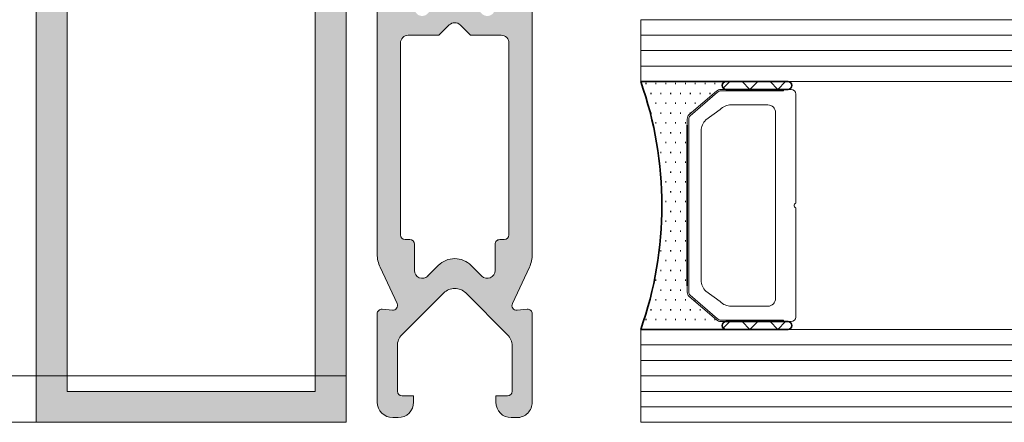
# Model space of a CAD drawing. Header units: millimetres. Extents: x -440702 to -371925, y -30726 to 14201.
# Tile 61 of 256: x -432585 to -432521, y -20057 to -20031. Entities that reach past the tile are written whole.
import ezdxf

# ---------------------------------------------------------------- set-up
doc = ezdxf.new("R2010")
doc.units = ezdxf.units.MM
doc.header["$MEASUREMENT"] = 0
for name, color, linetype, lineweight in [('New_2-0_Pen_No__30', 134, 'Continuous', 35), ('New_A-13-UKS_Pen_No__250', 7, 'Continuous', 13), ('New_A-13-UKS_Pen_No__7', 7, 'Continuous', 15), ('New_S11_Stahl_Kontur_Pen_No__250', 7, 'Continuous', 13)]:
    doc.layers.add(name, color=color, linetype=linetype, lineweight=lineweight)
doc.layers.add('New_3-0_Pen_No__84', color=7, linetype='Continuous', lineweight=15, true_color=0x41c341)

msp = doc.modelspace()

# ---------------------------------------------------------------- hatches: boundary and pattern name
at = {"layer": 'New_A-13-UKS_Pen_No__250', "linetype": 'Continuous', "lineweight": 13}
h = msp.add_hatch(color=7, dxfattribs=at)
h.paths.add_polyline_path([(-432561.844, -20050.093), (-432561.846, -20055.794, 0.412836), (-432560.845, -20056.794), (-432560.496, -20056.794, 0.414214), (-432559.496, -20055.794), (-432559.496, -20055.394), (-432560.245, -20055.394), (-432560.26, -20055.393), (-432560.274, -20055.392), (-432560.289, -20055.39), (-432560.304, -20055.388), (-432560.318, -20055.385), (-432560.332, -20055.381), (-432560.346, -20055.376), (-432560.36, -20055.371), (-432560.373, -20055.365), (-432560.386, -20055.358), (-432560.399, -20055.351), (-432560.412, -20055.343), (-432560.424, -20055.335), (-432560.435, -20055.326), (-432560.446, -20055.316), (-432560.457, -20055.306), (-432560.467, -20055.295), (-432560.477, -20055.284), (-432560.486, -20055.272), (-432560.494, -20055.26), (-432560.502, -20055.248), (-432560.51, -20055.235), (-432560.516, -20055.222), (-432560.522, -20055.209), (-432560.527, -20055.195), (-432560.532, -20055.181), (-432560.536, -20055.167), (-432560.539, -20055.152), (-432560.542, -20055.138), (-432560.544, -20055.123), (-432560.545, -20055.108), (-432560.545, -20055.094), (-432560.545, -20052.126), (-432560.542, -20052.077), (-432560.537, -20052.029), (-432560.53, -20051.98), (-432560.521, -20051.932), (-432560.509, -20051.884), (-432560.502, -20051.861), (-432560.495, -20051.837), (-432560.487, -20051.814), (-432560.478, -20051.791), (-432560.469, -20051.768), (-432560.459, -20051.746), (-432560.449, -20051.723), (-432560.438, -20051.701), (-432560.427, -20051.68), (-432560.415, -20051.658), (-432560.403, -20051.637), (-432560.39, -20051.616), (-432560.376, -20051.595), (-432560.363, -20051.575), (-432560.348, -20051.555), (-432560.333, -20051.536), (-432560.318, -20051.517), (-432560.302, -20051.498), (-432560.286, -20051.479), (-432560.269, -20051.461), (-432560.252, -20051.444), (-432557.55, -20048.742), (-432557.515, -20048.708), (-432557.478, -20048.676), (-432557.439, -20048.646), (-432557.399, -20048.618), (-432557.357, -20048.591), (-432557.315, -20048.567), (-432557.271, -20048.545), (-432557.226, -20048.525), (-432557.18, -20048.508), (-432557.134, -20048.492), (-432557.086, -20048.479), (-432557.038, -20048.468), (-432556.99, -20048.46), (-432556.941, -20048.454), (-432556.892, -20048.45), (-432556.843, -20048.449), (-432556.794, -20048.45), (-432556.745, -20048.454), (-432556.697, -20048.46), (-432556.648, -20048.468), (-432556.6, -20048.479), (-432556.553, -20048.492), (-432556.506, -20048.508), (-432556.461, -20048.525), (-432556.416, -20048.545), (-432556.372, -20048.567), (-432556.329, -20048.591), (-432556.288, -20048.618), (-432556.248, -20048.646), (-432556.209, -20048.676), (-432556.172, -20048.708), (-432556.136, -20048.742), (-432553.436, -20051.442), (-432553.419, -20051.46), (-432553.402, -20051.478), (-432553.386, -20051.496), (-432553.37, -20051.515), (-432553.355, -20051.534), (-432553.34, -20051.554), (-432553.325, -20051.574), (-432553.312, -20051.594), (-432553.298, -20051.615), (-432553.285, -20051.635), (-432553.273, -20051.657), (-432553.261, -20051.678), (-432553.25, -20051.7), (-432553.239, -20051.722), (-432553.229, -20051.744), (-432553.219, -20051.767), (-432553.21, -20051.79), (-432553.201, -20051.813), (-432553.193, -20051.836), (-432553.186, -20051.859), (-432553.179, -20051.883), (-432553.167, -20051.931), (-432553.158, -20051.979), (-432553.151, -20052.027), (-432553.146, -20052.076), (-432553.143, -20052.125), (-432553.143, -20055.094), (-432553.143, -20055.108), (-432553.144, -20055.123), (-432553.146, -20055.138), (-432553.149, -20055.152), (-432553.152, -20055.167), (-432553.156, -20055.181), (-432553.161, -20055.195), (-432553.166, -20055.209), (-432553.172, -20055.222), (-432553.178, -20055.235), (-432553.186, -20055.248), (-432553.194, -20055.26), (-432553.202, -20055.272), (-432553.211, -20055.284), (-432553.221, -20055.295), (-432553.231, -20055.306), (-432553.242, -20055.316), (-432553.253, -20055.326), (-432553.264, -20055.335), (-432553.276, -20055.343), (-432553.289, -20055.351), (-432553.302, -20055.358), (-432553.315, -20055.365), (-432553.328, -20055.371), (-432553.342, -20055.376), (-432553.356, -20055.381), (-432553.37, -20055.385), (-432553.384, -20055.388), (-432553.399, -20055.39), (-432553.414, -20055.392), (-432553.428, -20055.393), (-432553.443, -20055.394), (-432554.193, -20055.394), (-432554.193, -20055.794, 0.414214), (-432553.193, -20056.794), (-432552.843, -20056.794, 0.414241), (-432551.843, -20055.794), (-432551.842, -20050.093, 0.439898), (-432552.168, -20049.794), (-432552.824, -20049.852), (-432552.844, -20049.853), (-432552.864, -20049.852), (-432552.883, -20049.851), (-432552.903, -20049.848), (-432552.922, -20049.844), (-432552.941, -20049.839), (-432552.959, -20049.832), (-432552.977, -20049.825), (-432552.995, -20049.816), (-432553.012, -20049.806), (-432553.028, -20049.795), (-432553.043, -20049.782), (-432553.058, -20049.769), (-432553.072, -20049.755), (-432553.084, -20049.74), (-432553.096, -20049.725), (-432553.107, -20049.708), (-432553.117, -20049.691), (-432553.125, -20049.674), (-432553.132, -20049.655), (-432553.139, -20049.637), (-432553.143, -20049.618), (-432553.147, -20049.598), (-432553.149, -20049.579), (-432553.15, -20049.559), (-432553.15, -20049.54), (-432553.149, -20049.52), (-432553.146, -20049.501), (-432553.142, -20049.481), (-432553.137, -20049.463), (-432553.13, -20049.444), (-432553.122, -20049.426), (-432552.03, -20047.081, 0.109418), (-432551.843, -20046.237), (-432551.845, -20014.101), (-432553.457, -20014.101), (-432553.535, -20014.099), (-432553.613, -20014.093), (-432553.69, -20014.083), (-432553.767, -20014.069), (-432553.843, -20014.051), (-432553.918, -20014.029), (-432553.991, -20014.003), (-432554.063, -20013.973), (-432554.134, -20013.94), (-432554.203, -20013.903), (-432554.269, -20013.862), (-432554.334, -20013.818), (-432554.396, -20013.771), (-432554.455, -20013.72), (-432554.512, -20013.667), (-432554.566, -20013.611), (-432554.617, -20013.552), (-432554.665, -20013.49), (-432554.71, -20013.426), (-432554.751, -20013.36), (-432554.789, -20013.291), (-432554.823, -20013.221), (-432554.853, -20013.149), (-432554.88, -20013.076), (-432554.902, -20013.001), (-432554.921, -20012.926), (-432554.936, -20012.849), (-432554.947, -20012.772), (-432554.954, -20012.694), (-432554.957, -20012.616), (-432554.955, -20012.538), (-432554.95, -20012.46, 0.030024), (-432554.795, -20007.92), (-432554.618, -20007.818, 0.577482), (-432554.618, -20007.385), (-432554.806, -20007.276, 0.017215), (-432554.962, -20004.633, 0.108005), (-432555.156, -20004.023), (-432555.98, -20002.595, 0.572725), (-432557.706, -20002.595), (-432558.53, -20004.023, 0.108004), (-432558.724, -20004.633, 0.017215), (-432558.88, -20007.276), (-432559.068, -20007.385, 0.577482), (-432559.068, -20007.818), (-432558.891, -20007.92, 0.030024), (-432558.736, -20012.46), (-432558.731, -20012.538), (-432558.729, -20012.616), (-432558.732, -20012.694), (-432558.739, -20012.772), (-432558.75, -20012.849), (-432558.765, -20012.926), (-432558.784, -20013.001), (-432558.806, -20013.076), (-432558.833, -20013.149), (-432558.863, -20013.221), (-432558.898, -20013.291), (-432558.935, -20013.36), (-432558.976, -20013.426), (-432559.021, -20013.49), (-432559.069, -20013.552), (-432559.12, -20013.611), (-432559.174, -20013.667), (-432559.231, -20013.72), (-432559.29, -20013.771), (-432559.352, -20013.818), (-432559.417, -20013.862), (-432559.484, -20013.903), (-432559.552, -20013.94), (-432559.623, -20013.973), (-432559.695, -20014.003), (-432559.769, -20014.029), (-432559.844, -20014.051), (-432559.919, -20014.069), (-432559.996, -20014.083), (-432560.074, -20014.093), (-432560.151, -20014.099), (-432560.229, -20014.101), (-432561.844, -20014.101), (-432561.844, -20046.237, 0.109521), (-432561.657, -20047.082), (-432560.564, -20049.426), (-432560.556, -20049.444), (-432560.55, -20049.462), (-432560.545, -20049.481), (-432560.541, -20049.501), (-432560.538, -20049.52), (-432560.536, -20049.54), (-432560.536, -20049.559), (-432560.537, -20049.579), (-432560.539, -20049.598), (-432560.543, -20049.618), (-432560.548, -20049.637), (-432560.554, -20049.655), (-432560.561, -20049.673), (-432560.57, -20049.691), (-432560.58, -20049.708), (-432560.59, -20049.725), (-432560.602, -20049.74), (-432560.615, -20049.755), (-432560.629, -20049.769), (-432560.643, -20049.782), (-432560.659, -20049.795), (-432560.675, -20049.806), (-432560.692, -20049.816), (-432560.709, -20049.825), (-432560.727, -20049.832), (-432560.746, -20049.839), (-432560.765, -20049.844), (-432560.784, -20049.848), (-432560.803, -20049.851), (-432560.823, -20049.852), (-432560.843, -20049.853), (-432560.862, -20049.852), (-432561.518, -20049.794, 0.440074)])
h.paths.add_polyline_path([(-432560.346, -20016.093), (-432560.345, -20016.069), (-432560.343, -20016.044), (-432560.34, -20016.02), (-432560.336, -20015.996), (-432560.331, -20015.972), (-432560.324, -20015.948), (-432560.316, -20015.925), (-432560.308, -20015.902), (-432560.298, -20015.88), (-432560.287, -20015.858), (-432560.275, -20015.836), (-432560.261, -20015.816), (-432560.247, -20015.795), (-432560.232, -20015.776), (-432560.216, -20015.758), (-432560.199, -20015.74), (-432560.181, -20015.723), (-432560.163, -20015.707), (-432560.144, -20015.692), (-432560.123, -20015.678), (-432560.103, -20015.664), (-432560.081, -20015.652), (-432560.059, -20015.641), (-432560.037, -20015.631), (-432560.014, -20015.623), (-432559.991, -20015.615), (-432559.967, -20015.608), (-432559.943, -20015.603), (-432559.919, -20015.599), (-432559.895, -20015.596), (-432559.87, -20015.594), (-432559.846, -20015.593), (-432558.768, -20015.593, 0.131647), (-432558.268, -20015.459), (-432557.345, -20014.927), (-432557.317, -20014.911), (-432557.288, -20014.896), (-432557.258, -20014.882), (-432557.228, -20014.869), (-432557.198, -20014.857), (-432557.167, -20014.846), (-432557.136, -20014.836), (-432557.104, -20014.827), (-432557.072, -20014.819), (-432557.041, -20014.813), (-432557.008, -20014.807), (-432556.976, -20014.802), (-432556.944, -20014.798), (-432556.911, -20014.796), (-432556.878, -20014.794), (-432556.846, -20014.793), (-432556.813, -20014.794), (-432556.78, -20014.796), (-432556.748, -20014.798), (-432556.715, -20014.802), (-432556.683, -20014.807), (-432556.651, -20014.813), (-432556.619, -20014.819), (-432556.587, -20014.827), (-432556.556, -20014.836), (-432556.524, -20014.846), (-432556.494, -20014.857), (-432556.463, -20014.869), (-432556.433, -20014.882), (-432556.404, -20014.896), (-432556.374, -20014.911), (-432556.346, -20014.927), (-432555.424, -20015.459, 0.131655), (-432554.924, -20015.593), (-432553.846, -20015.593), (-432553.821, -20015.594), (-432553.797, -20015.596), (-432553.772, -20015.599), (-432553.748, -20015.603), (-432553.724, -20015.608), (-432553.701, -20015.615), (-432553.677, -20015.623), (-432553.654, -20015.631), (-432553.632, -20015.641), (-432553.61, -20015.652), (-432553.589, -20015.664), (-432553.568, -20015.678), (-432553.548, -20015.692), (-432553.528, -20015.707), (-432553.51, -20015.723), (-432553.492, -20015.74), (-432553.475, -20015.758), (-432553.459, -20015.776), (-432553.444, -20015.796), (-432553.43, -20015.816), (-432553.417, -20015.836), (-432553.405, -20015.858), (-432553.394, -20015.88), (-432553.384, -20015.902), (-432553.375, -20015.925), (-432553.367, -20015.948), (-432553.361, -20015.972), (-432553.355, -20015.996), (-432553.351, -20016.02), (-432553.348, -20016.044), (-432553.346, -20016.069), (-432553.346, -20016.093), (-432553.346, -20028.056), (-432553.346, -20028.071), (-432553.347, -20028.085), (-432553.349, -20028.1), (-432553.351, -20028.114), (-432553.355, -20028.129), (-432553.359, -20028.143), (-432553.363, -20028.157), (-432553.369, -20028.171), (-432553.375, -20028.184), (-432553.381, -20028.197), (-432553.388, -20028.21), (-432553.396, -20028.222), (-432553.405, -20028.234), (-432553.414, -20028.246), (-432553.423, -20028.257), (-432553.434, -20028.268), (-432553.444, -20028.278), (-432553.455, -20028.288), (-432553.467, -20028.297), (-432553.479, -20028.305), (-432553.491, -20028.313), (-432553.504, -20028.32), (-432553.517, -20028.327), (-432553.531, -20028.333), (-432553.545, -20028.338), (-432553.559, -20028.343), (-432553.573, -20028.347), (-432553.587, -20028.35), (-432553.602, -20028.353), (-432553.616, -20028.354), (-432553.631, -20028.355), (-432553.646, -20028.356), (-432553.945, -20028.356, 0.414256), (-432554.245, -20028.656), (-432554.245, -20030.356), (-432554.246, -20030.393), (-432554.25, -20030.429), (-432554.257, -20030.465), (-432554.266, -20030.501), (-432554.278, -20030.536), (-432554.293, -20030.57), (-432554.31, -20030.602), (-432554.329, -20030.634), (-432554.35, -20030.663), (-432554.374, -20030.692), (-432554.4, -20030.718), (-432554.427, -20030.742), (-432554.457, -20030.765), (-432554.487, -20030.785), (-432554.52, -20030.802), (-432554.553, -20030.818), (-432554.588, -20030.831), (-432554.623, -20030.841), (-432554.659, -20030.848), (-432554.696, -20030.853), (-432554.732, -20030.856), (-432554.769, -20030.855), (-432554.806, -20030.852), (-432554.842, -20030.846), (-432554.878, -20030.838), (-432554.913, -20030.827), (-432554.947, -20030.813), (-432554.98, -20030.797), (-432555.012, -20030.778), (-432555.042, -20030.757), (-432555.071, -20030.734), (-432555.098, -20030.709), (-432555.784, -20030.024, 0.414495), (-432557.905, -20030.024), (-432558.591, -20030.709), (-432558.618, -20030.734), (-432558.647, -20030.757), (-432558.677, -20030.778), (-432558.709, -20030.797), (-432558.742, -20030.813), (-432558.776, -20030.827), (-432558.811, -20030.838), (-432558.847, -20030.846), (-432558.883, -20030.852), (-432558.92, -20030.855), (-432558.957, -20030.856), (-432558.993, -20030.853), (-432559.03, -20030.848), (-432559.066, -20030.841), (-432559.101, -20030.831), (-432559.136, -20030.818), (-432559.169, -20030.802), (-432559.202, -20030.785), (-432559.232, -20030.765), (-432559.262, -20030.742), (-432559.289, -20030.718), (-432559.315, -20030.692), (-432559.339, -20030.663), (-432559.36, -20030.634), (-432559.38, -20030.602), (-432559.396, -20030.57), (-432559.411, -20030.536), (-432559.423, -20030.501), (-432559.432, -20030.465), (-432559.439, -20030.429), (-432559.443, -20030.393), (-432559.445, -20030.356), (-432559.445, -20028.656, 0.414171), (-432559.745, -20028.356), (-432560.046, -20028.356), (-432560.06, -20028.355), (-432560.075, -20028.354), (-432560.09, -20028.353), (-432560.104, -20028.35), (-432560.118, -20028.347), (-432560.133, -20028.343), (-432560.147, -20028.338), (-432560.16, -20028.333), (-432560.174, -20028.327), (-432560.187, -20028.32), (-432560.2, -20028.313), (-432560.212, -20028.305), (-432560.224, -20028.297), (-432560.236, -20028.288), (-432560.247, -20028.278), (-432560.258, -20028.268), (-432560.268, -20028.257), (-432560.277, -20028.246), (-432560.287, -20028.234), (-432560.295, -20028.222), (-432560.303, -20028.21), (-432560.31, -20028.197), (-432560.317, -20028.184), (-432560.323, -20028.171), (-432560.328, -20028.157), (-432560.333, -20028.143), (-432560.337, -20028.129), (-432560.34, -20028.114), (-432560.342, -20028.1), (-432560.344, -20028.085), (-432560.345, -20028.071), (-432560.346, -20028.056)], flags=0)
h.paths.add_polyline_path([(-432560.344, -20045.011), (-432560.344, -20044.996), (-432560.344, -20032.602), (-432560.344, -20032.577), (-432560.342, -20032.553), (-432560.339, -20032.528), (-432560.335, -20032.504), (-432560.33, -20032.48), (-432560.323, -20032.456), (-432560.315, -20032.433), (-432560.306, -20032.41), (-432560.297, -20032.388), (-432560.285, -20032.366), (-432560.273, -20032.344), (-432560.26, -20032.324), (-432560.246, -20032.304), (-432560.231, -20032.284), (-432560.215, -20032.266), (-432560.198, -20032.248), (-432560.18, -20032.231), (-432560.162, -20032.215), (-432560.142, -20032.2), (-432560.122, -20032.186), (-432560.102, -20032.173), (-432560.08, -20032.161), (-432560.058, -20032.149), (-432560.036, -20032.14), (-432560.013, -20032.131), (-432559.99, -20032.123), (-432559.966, -20032.116), (-432559.942, -20032.111), (-432559.918, -20032.107), (-432559.893, -20032.104), (-432559.869, -20032.102), (-432559.844, -20032.102), (-432557.86, -20032.102), (-432557.198, -20031.44), (-432557.18, -20031.423), (-432557.162, -20031.407), (-432557.142, -20031.392), (-432557.122, -20031.378), (-432557.102, -20031.365), (-432557.08, -20031.352), (-432557.058, -20031.341), (-432557.036, -20031.332), (-432557.013, -20031.323), (-432556.99, -20031.315), (-432556.966, -20031.308), (-432556.942, -20031.303), (-432556.918, -20031.299), (-432556.893, -20031.296), (-432556.869, -20031.294), (-432556.844, -20031.293), (-432556.82, -20031.294), (-432556.795, -20031.296), (-432556.771, -20031.299), (-432556.747, -20031.303), (-432556.723, -20031.308), (-432556.699, -20031.315), (-432556.676, -20031.323), (-432556.653, -20031.332), (-432556.631, -20031.341), (-432556.609, -20031.352), (-432556.587, -20031.365), (-432556.567, -20031.378), (-432556.547, -20031.392), (-432556.527, -20031.407), (-432556.509, -20031.423), (-432556.491, -20031.44), (-432555.829, -20032.102), (-432553.845, -20032.102), (-432553.82, -20032.102), (-432553.796, -20032.104), (-432553.771, -20032.107), (-432553.747, -20032.111), (-432553.723, -20032.116), (-432553.699, -20032.123), (-432553.676, -20032.131), (-432553.653, -20032.14), (-432553.631, -20032.149), (-432553.609, -20032.16), (-432553.587, -20032.173), (-432553.567, -20032.186), (-432553.547, -20032.2), (-432553.527, -20032.215), (-432553.509, -20032.231), (-432553.491, -20032.248), (-432553.474, -20032.266), (-432553.458, -20032.284), (-432553.443, -20032.304), (-432553.429, -20032.324), (-432553.416, -20032.344), (-432553.404, -20032.366), (-432553.393, -20032.388), (-432553.383, -20032.41), (-432553.374, -20032.433), (-432553.366, -20032.456), (-432553.36, -20032.48), (-432553.354, -20032.504), (-432553.35, -20032.528), (-432553.347, -20032.553), (-432553.345, -20032.577), (-432553.345, -20032.602), (-432553.345, -20044.996), (-432553.345, -20045.011), (-432553.346, -20045.026), (-432553.348, -20045.04), (-432553.35, -20045.055), (-432553.354, -20045.069), (-432553.358, -20045.083), (-432553.362, -20045.097), (-432553.367, -20045.111), (-432553.373, -20045.125), (-432553.38, -20045.138), (-432553.387, -20045.151), (-432553.395, -20045.163), (-432553.404, -20045.175), (-432553.413, -20045.187), (-432553.422, -20045.198), (-432553.432, -20045.208), (-432553.443, -20045.219), (-432553.454, -20045.228), (-432553.466, -20045.237), (-432553.478, -20045.246), (-432553.49, -20045.254), (-432553.503, -20045.261), (-432553.516, -20045.268), (-432553.53, -20045.273), (-432553.544, -20045.279), (-432553.558, -20045.283), (-432553.572, -20045.287), (-432553.586, -20045.291), (-432553.601, -20045.293), (-432553.615, -20045.295), (-432553.63, -20045.296), (-432553.645, -20045.296), (-432553.944, -20045.296, 0.414266), (-432554.244, -20045.596), (-432554.243, -20047.296), (-432554.245, -20047.333), (-432554.249, -20047.37), (-432554.256, -20047.406), (-432554.265, -20047.441), (-432554.277, -20047.476), (-432554.291, -20047.51), (-432554.308, -20047.543), (-432554.328, -20047.574), (-432554.349, -20047.604), (-432554.373, -20047.632), (-432554.399, -20047.658), (-432554.426, -20047.683), (-432554.455, -20047.705), (-432554.486, -20047.725), (-432554.519, -20047.743), (-432554.552, -20047.758), (-432554.587, -20047.771), (-432554.622, -20047.781), (-432554.658, -20047.789), (-432554.694, -20047.794), (-432554.731, -20047.796), (-432554.768, -20047.796), (-432554.805, -20047.793), (-432554.841, -20047.787), (-432554.877, -20047.778), (-432554.912, -20047.767), (-432554.946, -20047.753), (-432554.979, -20047.737), (-432555.011, -20047.719), (-432555.041, -20047.698), (-432555.07, -20047.675), (-432555.097, -20047.65), (-432555.783, -20046.964, 0.414564), (-432557.904, -20046.964), (-432558.59, -20047.65), (-432558.617, -20047.675), (-432558.645, -20047.698), (-432558.676, -20047.719), (-432558.708, -20047.737), (-432558.741, -20047.753), (-432558.775, -20047.767), (-432558.81, -20047.778), (-432558.846, -20047.787), (-432558.882, -20047.793), (-432558.919, -20047.796), (-432558.956, -20047.796), (-432558.992, -20047.794), (-432559.029, -20047.789), (-432559.065, -20047.781), (-432559.1, -20047.771), (-432559.135, -20047.758), (-432559.168, -20047.743), (-432559.2, -20047.725), (-432559.231, -20047.705), (-432559.261, -20047.683), (-432559.288, -20047.658), (-432559.314, -20047.632), (-432559.337, -20047.604), (-432559.359, -20047.574), (-432559.378, -20047.543), (-432559.395, -20047.51), (-432559.41, -20047.476), (-432559.422, -20047.441), (-432559.431, -20047.406), (-432559.438, -20047.37), (-432559.442, -20047.333), (-432559.443, -20047.296), (-432559.444, -20045.596, 0.414161), (-432559.744, -20045.296), (-432560.044, -20045.296), (-432560.059, -20045.296), (-432560.074, -20045.295), (-432560.089, -20045.293), (-432560.103, -20045.291), (-432560.117, -20045.287), (-432560.132, -20045.283), (-432560.146, -20045.279), (-432560.159, -20045.273), (-432560.173, -20045.268), (-432560.186, -20045.261), (-432560.199, -20045.254), (-432560.211, -20045.246), (-432560.223, -20045.237), (-432560.235, -20045.228), (-432560.246, -20045.219), (-432560.257, -20045.208), (-432560.267, -20045.198), (-432560.276, -20045.187), (-432560.285, -20045.175), (-432560.294, -20045.163), (-432560.302, -20045.151), (-432560.309, -20045.138), (-432560.316, -20045.125), (-432560.322, -20045.111), (-432560.327, -20045.097), (-432560.332, -20045.083), (-432560.335, -20045.069), (-432560.339, -20045.055), (-432560.341, -20045.04), (-432560.343, -20045.026)], flags=0)
h.paths.add_polyline_path([(-432558.293, -20008.755), (-432558.293, -20008.514), (-432558.291, -20008.273), (-432558.289, -20008.033), (-432558.284, -20007.792), (-432558.279, -20007.552), (-432558.272, -20007.311), (-432558.264, -20007.071), (-432558.254, -20006.83), (-432558.243, -20006.59), (-432558.231, -20006.35), (-432558.217, -20006.11), (-432558.202, -20005.87), (-432558.185, -20005.63), (-432558.168, -20005.39), (-432558.161, -20005.327), (-432558.153, -20005.265), (-432558.141, -20005.203), (-432558.127, -20005.142), (-432558.111, -20005.081), (-432558.092, -20005.021), (-432558.07, -20004.962), (-432558.055, -20004.924), (-432558.038, -20004.885), (-432558.02, -20004.847), (-432558.001, -20004.81), (-432557.981, -20004.773), (-432557.276, -20003.551), (-432557.259, -20003.523), (-432557.24, -20003.497), (-432557.219, -20003.471), (-432557.197, -20003.448), (-432557.173, -20003.425), (-432557.147, -20003.404), (-432557.121, -20003.385), (-432557.093, -20003.368), (-432557.064, -20003.353), (-432557.034, -20003.339), (-432557.004, -20003.328), (-432556.973, -20003.318), (-432556.941, -20003.311), (-432556.908, -20003.305), (-432556.876, -20003.302), (-432556.843, -20003.301), (-432556.81, -20003.302), (-432556.778, -20003.305), (-432556.746, -20003.311), (-432556.714, -20003.318), (-432556.682, -20003.328), (-432556.652, -20003.339), (-432556.622, -20003.353), (-432556.593, -20003.368), (-432556.565, -20003.385), (-432556.539, -20003.404), (-432556.513, -20003.425), (-432556.49, -20003.448), (-432556.467, -20003.471), (-432556.446, -20003.497), (-432556.427, -20003.523), (-432556.41, -20003.551), (-432555.705, -20004.773), (-432555.685, -20004.81), (-432555.666, -20004.847), (-432555.648, -20004.885), (-432555.631, -20004.923), (-432555.616, -20004.962), (-432555.601, -20005.002), (-432555.581, -20005.061), (-432555.564, -20005.121), (-432555.549, -20005.183), (-432555.537, -20005.244), (-432555.527, -20005.306), (-432555.52, -20005.369), (-432555.501, -20005.624), (-432555.485, -20005.859), (-432555.47, -20006.093), (-432555.457, -20006.328), (-432555.445, -20006.563), (-432555.434, -20006.798), (-432555.424, -20007.033), (-432555.416, -20007.267), (-432555.409, -20007.502), (-432555.403, -20007.738), (-432555.399, -20007.973), (-432555.395, -20008.208), (-432555.394, -20008.443), (-432555.393, -20008.678), (-432555.394, -20008.913), (-432555.396, -20009.148), (-432555.399, -20009.383), (-432555.404, -20009.618), (-432555.41, -20009.853), (-432555.417, -20010.088), (-432555.426, -20010.323), (-432555.436, -20010.558), (-432555.447, -20010.793), (-432555.459, -20011.028), (-432555.473, -20011.263), (-432555.488, -20011.497), (-432555.505, -20011.732), (-432555.522, -20011.966), (-432555.541, -20012.201), (-432555.562, -20012.435), (-432555.583, -20012.669), (-432555.606, -20012.903), (-432555.615, -20013.016), (-432555.634, -20013.128), (-432555.663, -20013.238), (-432555.702, -20013.345), (-432555.751, -20013.447), (-432555.809, -20013.545), (-432555.876, -20013.637), (-432555.951, -20013.722), (-432556.033, -20013.8), (-432556.122, -20013.871), (-432556.217, -20013.933), (-432556.318, -20013.985), (-432556.423, -20014.029), (-432556.532, -20014.062), (-432556.643, -20014.086), (-432556.755, -20014.099), (-432556.869, -20014.102), (-432556.982, -20014.094), (-432557.095, -20014.077), (-432557.205, -20014.048), (-432557.312, -20014.01), (-432557.415, -20013.962), (-432557.513, -20013.905), (-432557.606, -20013.84), (-432557.692, -20013.766), (-432557.771, -20013.684), (-432557.842, -20013.596), (-432557.905, -20013.501), (-432557.959, -20013.401), (-432558.003, -20013.296), (-432558.038, -20013.188), (-432558.062, -20013.077), (-432558.087, -20012.838), (-432558.11, -20012.598), (-432558.131, -20012.359), (-432558.152, -20012.119), (-432558.171, -20011.879), (-432558.188, -20011.639), (-432558.204, -20011.399), (-432558.219, -20011.159), (-432558.233, -20010.919), (-432558.245, -20010.679), (-432558.256, -20010.438), (-432558.265, -20010.198), (-432558.273, -20009.957), (-432558.28, -20009.717), (-432558.285, -20009.476), (-432558.289, -20009.236), (-432558.292, -20008.995)], flags=0)
h = msp.add_hatch(color=7, dxfattribs=at)
h.paths.add_polyline_path([(-432563.845, -20027.096), (-432583.845, -20027.096), (-432583.845, -20057.096), (-432563.845, -20057.096)])
h.paths.add_polyline_path([(-432565.845, -20055.096), (-432581.845, -20055.096), (-432581.845, -20029.096), (-432565.845, -20029.096)], flags=0)

# ---------------------------------------------------------------- linework, layer by layer
at = {"layer": 'New_2-0_Pen_No__30', "color": 134, "linetype": 'Continuous', "lineweight": 35}
for p, q in [((-432544.845, -20035.096), (-432539.345, -20035.096)), ((-432544.528, -20035.221), (-432544.478, -20035.221)), ((-432543.893, -20035.221), (-432543.843, -20035.221)), ((-432543.258, -20035.221), (-432543.208, -20035.221)), ((-432542.623, -20035.221), (-432542.573, -20035.221)), ((-432541.988, -20035.221), (-432541.938, -20035.221)), ((-432541.353, -20035.221), (-432541.303, -20035.221)), ((-432540.718, -20035.221), (-432540.668, -20035.221)), ((-432540.083, -20035.221), (-432540.033, -20035.221)), ((-432539.345, -20035.096), (-432535.345, -20035.096)), ((-432544.21, -20035.856), (-432544.16, -20035.856)), ((-432543.575, -20035.856), (-432543.525, -20035.856)), ((-432542.94, -20035.856), (-432542.89, -20035.856)), ((-432542.305, -20035.856), (-432542.255, -20035.856)), ((-432541.67, -20035.856), (-432541.62, -20035.856)), ((-432541.035, -20035.856), (-432540.985, -20035.856)), ((-432540.4, -20035.856), (-432540.35, -20035.856)), ((-432535.345, -20035.596), (-432539.345, -20035.596)), ((-432543.893, -20036.491), (-432543.843, -20036.491)), ((-432543.258, -20036.491), (-432543.208, -20036.491)), ((-432542.623, -20036.491), (-432542.573, -20036.491)), ((-432541.988, -20036.491), (-432541.938, -20036.491)), ((-432541.353, -20036.491), (-432541.303, -20036.491)), ((-432544.21, -20037.126), (-432544.16, -20037.126)), ((-432543.575, -20037.126), (-432543.525, -20037.126)), ((-432542.94, -20037.126), (-432542.89, -20037.126)), ((-432542.305, -20037.126), (-432542.255, -20037.126)), ((-432541.67, -20037.126), (-432541.62, -20037.126)), ((-432543.893, -20037.761), (-432543.843, -20037.761)), ((-432543.258, -20037.761), (-432543.208, -20037.761)), ((-432542.623, -20037.761), (-432542.573, -20037.761)), ((-432541.988, -20037.761), (-432541.938, -20037.761)), ((-432543.575, -20038.396), (-432543.525, -20038.396)), ((-432542.94, -20038.396), (-432542.89, -20038.396)), ((-432542.305, -20038.396), (-432542.255, -20038.396)), ((-432541.845, -20037.907), (-432541.845, -20048.286)), ((-432543.258, -20039.031), (-432543.208, -20039.031)), ((-432542.623, -20039.031), (-432542.573, -20039.031)), ((-432541.988, -20039.031), (-432541.938, -20039.031)), ((-432543.575, -20039.666), (-432543.525, -20039.666)), ((-432542.94, -20039.666), (-432542.89, -20039.666)), ((-432542.305, -20039.666), (-432542.255, -20039.666)), ((-432543.258, -20040.301), (-432543.208, -20040.301)), ((-432542.623, -20040.301), (-432542.573, -20040.301)), ((-432541.988, -20040.301), (-432541.938, -20040.301)), ((-432542.94, -20040.936), (-432542.89, -20040.936)), ((-432542.305, -20040.936), (-432542.255, -20040.936)), ((-432543.258, -20041.571), (-432543.208, -20041.571)), ((-432542.623, -20041.571), (-432542.573, -20041.571)), ((-432541.988, -20041.571), (-432541.938, -20041.571)), ((-432542.94, -20042.206), (-432542.89, -20042.206)), ((-432542.305, -20042.206), (-432542.255, -20042.206)), ((-432543.258, -20042.841), (-432543.208, -20042.841)), ((-432542.623, -20042.841), (-432542.573, -20042.841)), ((-432541.988, -20042.841), (-432541.938, -20042.841)), ((-432542.94, -20043.476), (-432542.89, -20043.476)), ((-432542.305, -20043.476), (-432542.255, -20043.476)), ((-432543.258, -20044.111), (-432543.208, -20044.111)), ((-432542.623, -20044.111), (-432542.573, -20044.111)), ((-432541.988, -20044.111), (-432541.938, -20044.111)), ((-432542.94, -20044.746), (-432542.89, -20044.746)), ((-432542.305, -20044.746), (-432542.255, -20044.746)), ((-432543.258, -20045.381), (-432543.208, -20045.381)), ((-432542.623, -20045.381), (-432542.573, -20045.381)), ((-432541.988, -20045.381), (-432541.938, -20045.381)), ((-432543.575, -20046.016), (-432543.525, -20046.016)), ((-432542.94, -20046.016), (-432542.89, -20046.016)), ((-432542.305, -20046.016), (-432542.255, -20046.016)), ((-432543.258, -20046.651), (-432543.208, -20046.651)), ((-432542.623, -20046.651), (-432542.573, -20046.651)), ((-432541.988, -20046.651), (-432541.938, -20046.651)), ((-432543.575, -20047.286), (-432543.525, -20047.286)), ((-432542.94, -20047.286), (-432542.89, -20047.286)), ((-432542.305, -20047.286), (-432542.255, -20047.286)), ((-432543.893, -20047.921), (-432543.843, -20047.921)), ((-432543.258, -20047.921), (-432543.208, -20047.921)), ((-432542.623, -20047.921), (-432542.573, -20047.921)), ((-432541.988, -20047.921), (-432541.938, -20047.921)), ((-432543.575, -20048.556), (-432543.525, -20048.556)), ((-432542.94, -20048.556), (-432542.89, -20048.556)), ((-432542.305, -20048.556), (-432542.255, -20048.556)), ((-432543.893, -20049.191), (-432543.843, -20049.191)), ((-432543.258, -20049.191), (-432543.208, -20049.191)), ((-432542.623, -20049.191), (-432542.573, -20049.191)), ((-432541.988, -20049.191), (-432541.938, -20049.191)), ((-432541.353, -20049.191), (-432541.303, -20049.191)), ((-432544.21, -20049.826), (-432544.16, -20049.826)), ((-432543.575, -20049.826), (-432543.525, -20049.826)), ((-432542.94, -20049.826), (-432542.89, -20049.826)), ((-432542.305, -20049.826), (-432542.255, -20049.826)), ((-432541.67, -20049.826), (-432541.62, -20049.826)), ((-432541.035, -20049.826), (-432540.985, -20049.826)), ((-432544.528, -20050.461), (-432544.478, -20050.461)), ((-432543.893, -20050.461), (-432543.843, -20050.461)), ((-432543.258, -20050.461), (-432543.208, -20050.461)), ((-432542.623, -20050.461), (-432542.573, -20050.461)), ((-432541.988, -20050.461), (-432541.938, -20050.461)), ((-432541.353, -20050.461), (-432541.303, -20050.461)), ((-432540.718, -20050.461), (-432540.668, -20050.461)), ((-432540.083, -20050.461), (-432540.033, -20050.461)), ((-432539.345, -20051.096), (-432544.845, -20051.096)), ((-432539.345, -20050.596), (-432535.345, -20050.596)), ((-432535.345, -20051.096), (-432539.345, -20051.096))]:
    msp.add_line(p, q, dxfattribs=at)
for centre, radius, start, end in [((-432567.518, -20043.096), 24.043, 340.56472, 19.43528), ((-432539.345, -20035.346), 0.25, 90, 270), ((-432539.345, -20035.346), 0.25, 90, 270), ((-432535.345, -20035.346), 0.25, 270, 90), ((-432539.345, -20050.846), 0.25, 90, 270), ((-432539.345, -20050.846), 0.25, 90, 270), ((-432535.345, -20050.846), 0.25, 270, 90)]:
    msp.add_arc(centre, radius, start, end, dxfattribs=at)
at = {"layer": 'New_3-0_Pen_No__84', "color": 95, "linetype": 'Continuous', "lineweight": 15, "true_color": 0x41c341}
for p, q in [((-432539.522, -20035.523), (-432539.095, -20035.096)), ((-432538.299, -20035.096), (-432537.799, -20035.596)), ((-432537.799, -20035.596), (-432537.299, -20035.096)), ((-432536.503, -20035.096), (-432536.003, -20035.596)), ((-432536.003, -20035.596), (-432535.503, -20035.096)), ((-432539.522, -20051.023), (-432539.095, -20050.596)), ((-432538.299, -20050.596), (-432537.799, -20051.096)), ((-432537.799, -20051.096), (-432537.299, -20050.596)), ((-432536.503, -20050.596), (-432536.003, -20051.096)), ((-432536.003, -20051.096), (-432535.503, -20050.596))]:
    msp.add_line(p, q, dxfattribs=at)
at = {"layer": 'New_A-13-UKS_Pen_No__250', "color": 7, "linetype": 'Continuous', "lineweight": 13}
for p, q in [((-432544.845, -20031.096), (-432496.945, -20031.096)), ((-432544.845, -20031.096), (-432544.845, -20035.096)), ((-432544.845, -20032.096), (-432496.945, -20032.096)), ((-432544.845, -20033.096), (-432496.945, -20033.096)), ((-432544.845, -20034.096), (-432496.945, -20034.096)), ((-432544.845, -20035.096), (-432496.945, -20035.096)), ((-432544.845, -20051.096), (-432496.945, -20051.096)), ((-432544.845, -20051.096), (-432544.845, -20057.096)), ((-432544.845, -20052.096), (-432496.945, -20052.096)), ((-432544.845, -20053.096), (-432496.945, -20053.096)), ((-432544.845, -20054.096), (-432496.945, -20054.096)), ((-432544.845, -20055.096), (-432496.945, -20055.096)), ((-432544.845, -20056.096), (-432496.945, -20056.096)), ((-432544.845, -20057.096), (-432496.945, -20057.096))]:
    msp.add_line(p, q, dxfattribs=at)
msp.add_lwpolyline([(-432624.845, -20057.096), (-432624.845, -19820.096), (-432575.345, -19820.096), (-432575.345, -19823.096), (-432621.845, -19823.096), (-432621.845, -20054.096), (-432563.845, -20054.096), (-432563.845, -20057.096)], close=True, dxfattribs=at)
at = {"layer": 'New_A-13-UKS_Pen_No__7', "color": 7, "linetype": 'Continuous', "lineweight": 15}
for p, q in [((-432561.844, -20046.237), (-432561.844, -20014.101)), ((-432551.845, -20014.101), (-432551.843, -20046.237)), ((-432583.845, -20057.096), (-432583.845, -20027.096)), ((-432563.845, -20027.096), (-432563.845, -20057.096)), ((-432581.845, -20029.096), (-432581.845, -20055.096)), ((-432565.845, -20055.096), (-432565.845, -20029.096)), ((-432557.198, -20031.44), (-432557.86, -20032.102)), ((-432555.829, -20032.102), (-432556.491, -20031.44)), ((-432557.86, -20032.102), (-432559.844, -20032.102)), ((-432553.845, -20032.102), (-432555.829, -20032.102)), ((-432560.344, -20032.602), (-432560.344, -20044.996)), ((-432553.345, -20044.996), (-432553.345, -20032.602)), ((-432560.044, -20045.296), (-432559.744, -20045.296)), ((-432553.944, -20045.296), (-432553.645, -20045.296)), ((-432559.444, -20045.596), (-432559.443, -20047.296)), ((-432554.243, -20047.296), (-432554.244, -20045.596)), ((-432560.564, -20049.426), (-432561.657, -20047.082)), ((-432558.59, -20047.65), (-432557.904, -20046.964)), ((-432555.783, -20046.964), (-432555.097, -20047.65)), ((-432552.03, -20047.081), (-432553.122, -20049.426)), ((-432557.55, -20048.742), (-432560.252, -20051.444)), ((-432553.436, -20051.442), (-432556.136, -20048.742)), ((-432561.518, -20049.794), (-432560.862, -20049.852)), ((-432552.824, -20049.852), (-432552.168, -20049.794)), ((-432561.846, -20055.794), (-432561.844, -20050.093)), ((-432551.842, -20050.093), (-432551.843, -20055.794)), ((-432560.545, -20052.151), (-432560.545, -20055.094)), ((-432553.143, -20055.094), (-432553.143, -20052.15)), ((-432581.845, -20055.096), (-432565.845, -20055.096)), ((-432560.245, -20055.394), (-432559.496, -20055.394)), ((-432559.496, -20055.394), (-432559.496, -20055.794)), ((-432554.193, -20055.794), (-432554.193, -20055.394)), ((-432554.193, -20055.394), (-432553.443, -20055.394)), ((-432560.496, -20056.794), (-432560.845, -20056.794)), ((-432552.843, -20056.794), (-432553.193, -20056.794)), ((-432563.845, -20057.096), (-432583.845, -20057.096))]:
    msp.add_line(p, q, dxfattribs=at)
msp.add_lwpolyline([(-432539.017, -20049.596), (-432536.645, -20049.596)], dxfattribs=at)
for centre, radius, start, end in [((-432556.844, -20031.793), 0.5, 44.9779, 135.0221), ((-432559.845, -20032.601), 0.5, 89.97794, 180.02206), ((-432553.844, -20032.601), 0.5, 359.96594, 90.03406), ((-432560.044, -20044.996), 0.3, 180, 270), ((-432559.744, -20045.596), 0.3, 0.01029, 90), ((-432553.944, -20045.596), 0.3, 90, 180.01029), ((-432553.645, -20044.996), 0.3, 270, 0), ((-432559.844, -20046.237), 2, 180, 205.00076), ((-432556.843, -20048.024), 1.499, 44.9657, 135.0343), ((-432553.843, -20046.237), 2, 335.02498, 0.00229), ((-432558.943, -20047.296), 0.5, 180.01077, 314.99057), ((-432554.743, -20047.296), 0.5, 225.00085, 0.00361), ((-432556.843, -20049.449), 0.999, 44.97021, 135.02979), ((-432561.545, -20050.093), 0.3, 84.99706, 180.00926), ((-432560.836, -20049.553), 0.3, 265.00048, 25.00076), ((-432552.851, -20049.553), 0.3, 155.02498, 274.99906), ((-432552.142, -20050.093), 0.3, 0.01302, 94.99134), ((-432559.545, -20052.151), 1, 135.00035, 180), ((-432554.143, -20052.15), 1, 0, 45.00037), ((-432560.245, -20055.094), 0.3, 180, 270), ((-432553.443, -20055.094), 0.3, 270, 0), ((-432560.843, -20055.791), 1.003, 180.16976, 269.90014), ((-432560.496, -20055.794), 1, 270, 0), ((-432553.193, -20055.794), 1, 180, 270), ((-432552.843, -20055.794), 1, 269.99732, 0.00268)]:
    msp.add_arc(centre, radius, start, end, dxfattribs=at)
at = {"layer": 'New_S11_Stahl_Kontur_Pen_No__250', "color": 7, "linetype": 'Continuous', "lineweight": 13}
for p, q in [((-432539.962, -20035.713), (-432541.728, -20037.229)), ((-432541.657, -20037.3), (-432539.891, -20035.784)), ((-432535.145, -20035.596), (-432539.679, -20035.596)), ((-432539.679, -20035.696), (-432535.645, -20035.696)), ((-432535.645, -20035.696), (-432535.645, -20035.596)), ((-432534.845, -20042.955), (-432534.845, -20035.896)), ((-432536.645, -20036.596), (-432539.017, -20036.596)), ((-432539.724, -20036.889), (-432540.652, -20037.568)), ((-432536.145, -20043.096), (-432536.145, -20037.096)), ((-432541.845, -20037.512), (-432541.845, -20048.681)), ((-432541.745, -20048.681), (-432541.745, -20037.512)), ((-432540.945, -20038.275), (-432540.945, -20043.096)), ((-432540.945, -20043.096), (-432540.945, -20047.918)), ((-432536.145, -20049.096), (-432536.145, -20043.096)), ((-432534.845, -20050.296), (-432534.845, -20043.238)), ((-432540.652, -20048.625), (-432539.724, -20049.303)), ((-432541.728, -20048.963), (-432539.962, -20050.479)), ((-432539.891, -20050.408), (-432541.657, -20048.893)), ((-432539.017, -20049.596), (-432536.645, -20049.596)), ((-432535.645, -20050.496), (-432539.679, -20050.496)), ((-432535.645, -20050.596), (-432535.645, -20050.496)), ((-432539.679, -20050.596), (-432535.145, -20050.596))]:
    msp.add_line(p, q, dxfattribs=at)
for centre, radius, start, end in [((-432539.679, -20035.996), 0.4, 90, 135), ((-432539.679, -20035.996), 0.3, 90, 135), ((-432535.145, -20035.896), 0.3, 0, 90), ((-432539.017, -20037.596), 1, 90, 135), ((-432536.645, -20037.096), 0.5, 0, 90), ((-432541.445, -20037.512), 0.4, 135, 180), ((-432541.445, -20037.512), 0.3, 135, 180), ((-432539.945, -20038.275), 1, 135, 180), ((-432534.795, -20043.096), 0.15, 109.47121, 250.52879), ((-432539.945, -20047.918), 1, 180, 225), ((-432541.445, -20048.681), 0.4, 180, 225), ((-432541.445, -20048.681), 0.3, 180, 225), ((-432539.017, -20048.596), 1, 225, 270), ((-432536.645, -20049.096), 0.5, 270, 0), ((-432539.679, -20050.196), 0.4, 225, 270), ((-432539.679, -20050.196), 0.3, 225, 270), ((-432535.145, -20050.296), 0.3, 270, 0)]:
    msp.add_arc(centre, radius, start, end, dxfattribs=at)

doc.saveas('drawing.dxf')
